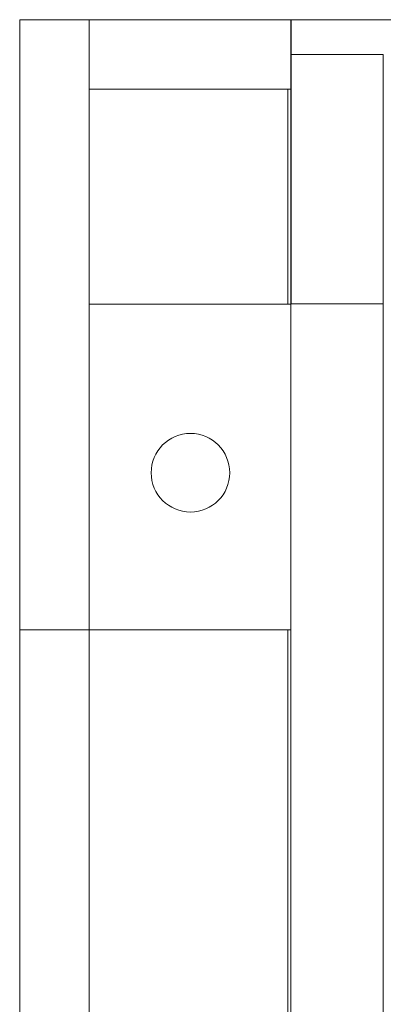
# Model space of a CAD drawing. Header units: millimetres. Extents: x 2016 to 102618, y -16590 to 68005.
# Tile 27 of 256: x 18874 to 19660, y 29010 to 31139. Entities that reach past the tile are written whole.
import ezdxf

# ---------------------------------------------------------------- set-up
doc = ezdxf.new("R2010")
doc.units = ezdxf.units.MM
for name, color, linetype, lineweight in [('A-FLOR', 192, 'Continuous', 13), ('A-WALL', 113, 'Continuous', 13), ('A-WALL-FNSH', 113, 'Continuous', 25), ('I-WALL', 2, 'Continuous', 13)]:
    doc.layers.add(name, color=color, linetype=linetype, lineweight=lineweight)

# ---------------------------------------------------------------- blocks, each defined once
blk = doc.blocks.new('Pool Bench1 - Pool Bench-4402510-00 Begane grond')
at = {"layer": 'A-WALL'}
for p, q in [((19453.6, 31139.4), (19453.6, 30524.6)), ((25513.9, 31139.4), (19453.6, 31139.4))]:
    blk.add_line(p, q, dxfattribs=at)

msp = doc.modelspace()

# ---------------------------------------------------------------- linework, layer by layer
at = {"layer": 'A-FLOR'}
for p, q in [((19453.7, 30524.4), (19453.7, 30989.4)), ((19460.1, 30524.4), (19023.7, 30524.4)), ((19023.7, 29819.4), (19460.1, 29819.4)), ((19453.7, 28294.1), (19453.7, 29819.4))]:
    msp.add_line(p, q, dxfattribs=at)
for start, end in [(0, 180), (180, 0)]:
    msp.add_arc((19243, 30159.4), 85, start, end, dxfattribs=at)
at = {"layer": 'A-WALL-FNSH', "color": 10, "lineweight": 9}
for p, q in [((19460.1, 30524.6), (19460.1, 27675)), ((19660.1, 30524.6), (19460.1, 30524.6)), ((19660.1, 30524.6), (19660.1, 27675))]:
    msp.add_line(p, q, dxfattribs=at)
at = {"layer": 'I-WALL'}
for p, q in [((18873.7, 31139.4), (19460.1, 31139.4)), ((18873.7, 28144.1), (18873.7, 31139.4)), ((19023.7, 31139.4), (19023.7, 28294.1)), ((19460.1, 30524.6), (19460.1, 31139.4)), ((19460.1, 31064.4), (19660.1, 31064.4)), ((19660.1, 31064.4), (19660.1, 30524.6)), ((19460.1, 30989.4), (19023.7, 30989.4)), ((19023.7, 29819.4), (18873.7, 29819.4))]:
    msp.add_line(p, q, dxfattribs=at)

# ---------------------------------------------------------------- block references
at = {"layer": 'A-WALL'}
msp.add_blockref('Pool Bench1 - Pool Bench-4402510-00 Begane grond', (7.2, 0), dxfattribs=at)

doc.saveas('drawing.dxf')
